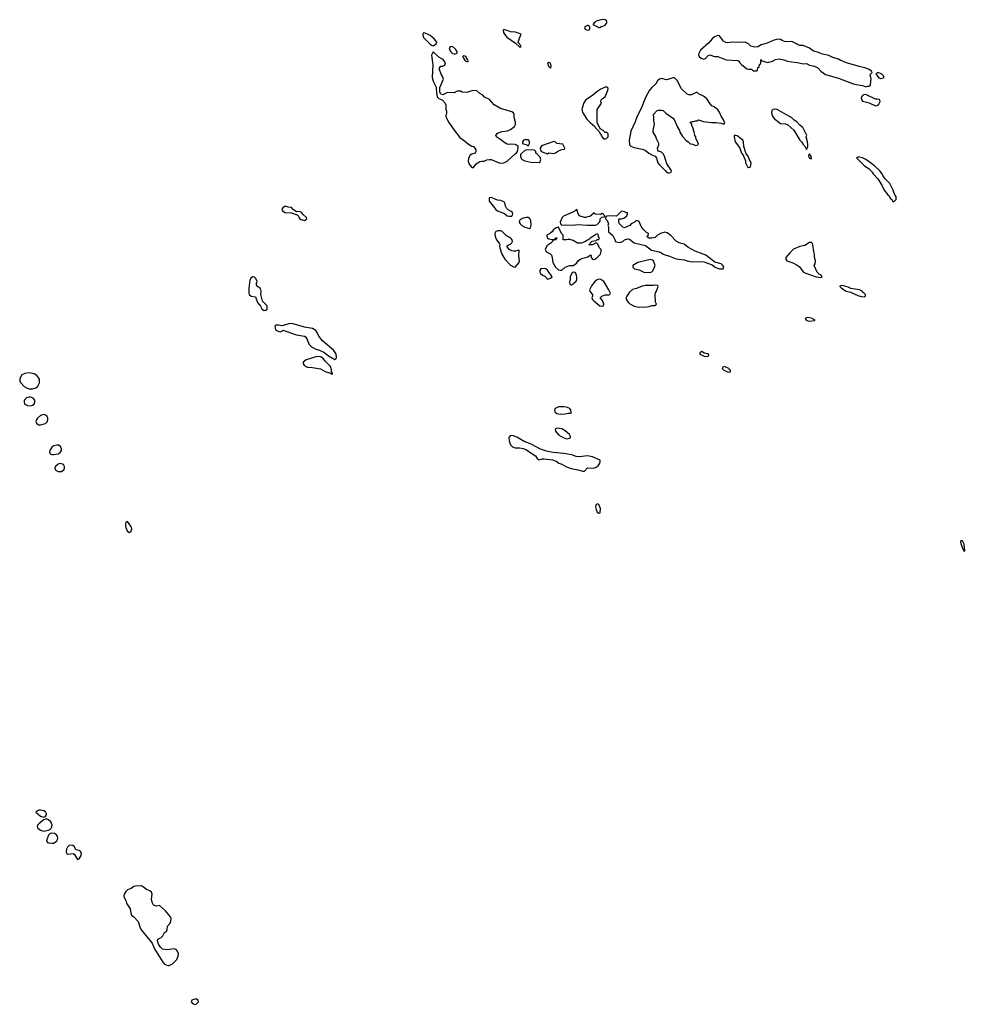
# Model space of a CAD drawing. Header units: inches. Extents: x 2494115 to 2685112, y 774173 to 915163.
# Tile 12 of 215: x 2534250 to 2546006, y 808740 to 820989. Entities that reach past the tile are written whole.
import ezdxf

# ---------------------------------------------------------------- set-up
doc = ezdxf.new("R2010")
doc.units = ezdxf.units.IN
doc.header["$MEASUREMENT"] = 0
for name, color, linetype in [('C5830', 7, 'Continuous'), ('C5831', 7, 'Continuous'), ('C5832', 7, 'Continuous'), ('C5841', 7, 'Continuous'), ('C5842', 7, 'Continuous')]:
    doc.layers.add(name, color=color, linetype=linetype)

msp = doc.modelspace()

# ---------------------------------------------------------------- linework, layer by layer
at = {"layer": 'C5830', "color": 5, "elevation": 20}
msp.add_lwpolyline([(2535578, 810000), (2535581, 809990), (2535625, 809930), (2535633, 809873), (2535641, 809850), (2535670, 809827), (2535724, 809770), (2535750, 809690), (2535764, 809664), (2535850, 809554), (2535899, 809499), (2535928, 809430), (2536030, 809263), (2536050, 809241), (2536070, 809231), (2536090, 809225), (2536110, 809225), (2536150, 809242), (2536203, 809297), (2536220, 809340), (2536224, 809370), (2536217, 809390), (2536198, 809418), (2536170, 809429), (2536079, 809419), (2536027, 809427), (2536001, 809450), (2535974, 809490), (2535962, 809530), (2535969, 809550), (2536009, 809571), (2536029, 809591), (2536050, 809632), (2536074, 809646), (2536084, 809670), (2536087, 809713), (2536121, 809750), (2536129, 809770), (2536132, 809810), (2536124, 809830), (2536063, 809903), (2535990, 809968), (2535950, 809962), (2535915, 809975), (2535903, 810000)], dxfattribs=at)
msp.add_lwpolyline([(2536430, 808805), (2536410, 808801), (2536391, 808790), (2536381, 808770), (2536398, 808750), (2536430, 808740), (2536450, 808745), (2536472, 808770), (2536470, 808793), (2536450, 808803)], close=True, dxfattribs=at)
at = {"layer": 'C5831', "color": 5, "elevation": 20}
for points in [[(2539480, 820000), (2539506, 819986), (2539541, 819950), (2539548, 819930), (2539547, 819870), (2539556, 819850), (2539558, 819830), (2539548, 819792), (2539553, 819770), (2539585, 819710), (2539650, 819614), (2539724, 819524), (2539782, 819482), (2539830, 819439), (2539870, 819415), (2539892, 819410), (2539910, 819392), (2539922, 819370), (2539922, 819350), (2539914, 819330), (2539870, 819315), (2539850, 819302), (2539830, 819266), (2539826, 819230), (2539839, 819190), (2539870, 819152), (2539890, 819152), (2539924, 819196), (2539970, 819223), (2540000, 819227)], [(2535903, 810000), (2535898, 810010), (2535889, 810050), (2535899, 810110), (2535890, 810135), (2535870, 810154), (2535827, 810167), (2535790, 810199), (2535766, 810214), (2535690, 810209), (2535670, 810204), (2535638, 810182), (2535590, 810165), (2535570, 810144), (2535551, 810110), (2535547, 810090), (2535551, 810070), (2535571, 810030), (2535578, 810000)]]:
    msp.add_lwpolyline(points, dxfattribs=at)
for points in [[(2537550, 818669), (2537522, 818650), (2537511, 818630), (2537518, 818610), (2537550, 818591), (2537630, 818585), (2537700, 818560), (2537720, 818540), (2537730, 818514), (2537750, 818502), (2537790, 818492), (2537810, 818502), (2537818, 818510), (2537815, 818530), (2537780, 818560), (2537750, 818594), (2537730, 818602), (2537690, 818598), (2537649, 818629), (2537630, 818653), (2537590, 818658)], [(2537150, 817789), (2537130, 817779), (2537110, 817748), (2537099, 817650), (2537098, 817590), (2537102, 817570), (2537130, 817551), (2537180, 817540), (2537207, 817470), (2537245, 817425), (2537262, 817390), (2537290, 817372), (2537310, 817374), (2537322, 817378), (2537327, 817393), (2537328, 817430), (2537269, 817489), (2537248, 817570), (2537254, 817610), (2537244, 817644), (2537208, 817670), (2537195, 817690), (2537195, 817710), (2537202, 817730), (2537184, 817770), (2537170, 817784)], [(2537611, 817209), (2537510, 817182), (2537470, 817188), (2537433, 817187), (2537424, 817176), (2537425, 817150), (2537432, 817130), (2537470, 817111), (2537494, 817106), (2537530, 817125), (2537536, 817124), (2537690, 817067), (2537791, 817051), (2537803, 817043), (2537820, 817020), (2537851, 816950), (2537878, 816918), (2537930, 816891), (2537977, 816877), (2538031, 816851), (2538070, 816825), (2538088, 816808), (2538170, 816762), (2538186, 816770), (2538188, 816792), (2538184, 816830), (2538173, 816850), (2538150, 816877), (2538013, 816993), (2537969, 817050), (2537953, 817090), (2537930, 817122), (2537890, 817149), (2537790, 817164), (2537650, 817204)], [(2537970, 816797), (2537930, 816793), (2537810, 816756), (2537776, 816730), (2537776, 816710), (2537787, 816690), (2537813, 816673), (2537830, 816667), (2537890, 816664), (2537990, 816647), (2538050, 816611), (2538113, 816593), (2538130, 816574), (2538138, 816582), (2538138, 816590), (2538127, 816607), (2538128, 816632), (2538116, 816676), (2538050, 816742), (2538029, 816770), (2537993, 816793)], [(2534370, 816596), (2534313, 816587), (2534275, 816570), (2534254, 816526), (2534250, 816510), (2534253, 816490), (2534263, 816470), (2534306, 816426), (2534344, 816404), (2534370, 816397), (2534410, 816396), (2534450, 816409), (2534475, 816430), (2534498, 816470), (2534495, 816515), (2534490, 816530), (2534463, 816563), (2534430, 816582)], [(2534366, 816294), (2534336, 816284), (2534318, 816270), (2534306, 816250), (2534304, 816230), (2534312, 816212), (2534321, 816201), (2534348, 816188), (2534390, 816185), (2534410, 816192), (2534432, 816208), (2534440, 816230), (2534437, 816257), (2534419, 816279), (2534390, 816291)], [(2534550, 816076), (2534510, 816064), (2534471, 816030), (2534458, 816010), (2534453, 815990), (2534458, 815970), (2534486, 815950), (2534510, 815949), (2534570, 815965), (2534592, 815988), (2534600, 816010), (2534600, 816030), (2534591, 816051), (2534570, 816068)], [(2534710, 815697), (2534674, 815686), (2534650, 815670), (2534624, 815630), (2534620, 815610), (2534630, 815590), (2534650, 815581), (2534670, 815579), (2534730, 815587), (2534755, 815605), (2534770, 815630), (2534772, 815650), (2534759, 815679), (2534735, 815695)], [(2534750, 815467), (2534730, 815461), (2534694, 815430), (2534687, 815410), (2534690, 815390), (2534730, 815367), (2534770, 815369), (2534798, 815390), (2534808, 815410), (2534808, 815430), (2534794, 815454), (2534770, 815465)], [(2535590, 814745), (2535570, 814737), (2535565, 814715), (2535567, 814690), (2535570, 814670), (2535587, 814630), (2535610, 814610), (2535630, 814619), (2535638, 814630), (2535643, 814650), (2535641, 814670), (2535632, 814690)], [(2534510, 811155), (2534490, 811154), (2534471, 811149), (2534451, 811130), (2534510, 811079), (2534550, 811070), (2534570, 811077), (2534580, 811090), (2534584, 811110), (2534573, 811133), (2534550, 811148)], [(2534570, 811044), (2534550, 811037), (2534491, 810990), (2534472, 810970), (2534466, 810950), (2534476, 810930), (2534510, 810907), (2534550, 810896), (2534610, 810905), (2534636, 810924), (2534650, 810950), (2534653, 810970), (2534638, 811010), (2534610, 811034), (2534590, 811043)], [(2534650, 810870), (2534630, 810864), (2534610, 810843), (2534595, 810810), (2534585, 810770), (2534594, 810754), (2534608, 810748), (2534650, 810743), (2534670, 810747), (2534690, 810756), (2534710, 810773), (2534722, 810790), (2534726, 810810), (2534722, 810830), (2534707, 810850), (2534684, 810864)], [(2534890, 810720), (2534866, 810714), (2534845, 810695), (2534832, 810670), (2534830, 810634), (2534837, 810617), (2534850, 810608), (2534915, 810615), (2534930, 810606), (2534970, 810542), (2534990, 810551), (2535013, 810590), (2535020, 810610), (2535010, 810639), (2534990, 810653), (2534950, 810661), (2534930, 810698), (2534910, 810716)]]:
    msp.add_lwpolyline(points, close=True, dxfattribs=at)
at = {"layer": 'C5832', "color": 5, "elevation": 20}
for points in [[(2539270, 820824), (2539262, 820810), (2539262, 820798), (2539270, 820768), (2539350, 820687), (2539370, 820671), (2539390, 820665), (2539428, 820690), (2539438, 820710), (2539402, 820750), (2539354, 820790), (2539330, 820805), (2539290, 820821)], [(2539630, 820654), (2539602, 820650), (2539591, 820630), (2539596, 820610), (2539611, 820590), (2539632, 820570), (2539650, 820563), (2539670, 820565), (2539688, 820572), (2539689, 820590), (2539670, 820622)], [(2539770, 820538), (2539754, 820530), (2539764, 820524), (2539766, 820510), (2539790, 820478), (2539810, 820467), (2539826, 820470), (2539826, 820474), (2539822, 820490), (2539795, 820530), (2539790, 820535)]]:
    msp.add_lwpolyline(points, close=True, dxfattribs=at)
msp.add_lwpolyline([(2540000, 820055), (2539972, 820072), (2539930, 820109), (2539870, 820104), (2539810, 820082), (2539750, 820089), (2539730, 820099), (2539690, 820099), (2539650, 820077), (2539570, 820085), (2539510, 820054), (2539490, 820061), (2539481, 820070), (2539473, 820090), (2539473, 820147), (2539518, 820250), (2539502, 820290), (2539489, 820310), (2539469, 820370), (2539468, 820390), (2539486, 820410), (2539510, 820412), (2539535, 820425), (2539542, 820450), (2539515, 820495), (2539490, 820504), (2539462, 820522), (2539390, 820589), (2539371, 820549), (2539387, 820427), (2539380, 820270), (2539390, 820225), (2539427, 820150), (2539430, 820074), (2539442, 820030), (2539461, 820010), (2539480, 820000)], dxfattribs=at)
at = {"layer": 'C5841', "color": 5, "elevation": 20}
for points in [[(2540000, 819227), (2540026, 819230), (2540056, 819244), (2540089, 819251), (2540110, 819251), (2540210, 819207), (2540230, 819203), (2540270, 819207), (2540312, 819228), (2540410, 819322), (2540428, 819332), (2540438, 819350), (2540448, 819390), (2540446, 819410), (2540428, 819428), (2540410, 819438), (2540370, 819442), (2540330, 819438), (2540310, 819442), (2540270, 819464), (2540246, 819486), (2540178, 819530), (2540168, 819550), (2540187, 819573), (2540200, 819580), (2540243, 819597), (2540315, 819605), (2540350, 819622), (2540402, 819658), (2540415, 819685), (2540415, 819710), (2540398, 819770), (2540398, 819810), (2540388, 819830), (2540370, 819842), (2540226, 819886), (2540150, 819929), (2540090, 819996), (2540081, 820000)], [(2541301, 820000), (2541288, 819992), (2541265, 819955), (2541243, 819890), (2541240, 819870), (2541250, 819830), (2541302, 819750), (2541343, 819710), (2541402, 819662), (2541410, 819645), (2541456, 819596), (2541467, 819570), (2541483, 819550), (2541490, 819526), (2541510, 819507), (2541530, 819505), (2541546, 819510), (2541566, 819530), (2541566, 819570), (2541550, 819586), (2541530, 819586), (2541506, 819610), (2541466, 819630), (2541429, 819709), (2541428, 819730), (2541429, 819870), (2541482, 819950), (2541475, 819970), (2541478, 819990), (2541487, 820000)], [(2542021, 820000), (2541975, 819885), (2541925, 819790), (2541902, 819718), (2541850, 819602), (2541828, 819490), (2541831, 819431), (2541850, 819415), (2541890, 819399), (2541990, 819379), (2542027, 819367), (2542071, 819330), (2542110, 819307), (2542150, 819292), (2542165, 819265), (2542184, 819210), (2542203, 819183), (2542273, 819113), (2542290, 819091), (2542310, 819083), (2542330, 819083), (2542349, 819091), (2542353, 819107), (2542350, 819118), (2542297, 819197), (2542266, 819290), (2542250, 819322), (2542230, 819339), (2542194, 819354), (2542184, 819364), (2542181, 819390), (2542196, 819430), (2542198, 819450), (2542167, 819507), (2542157, 819537), (2542124, 819590), (2542124, 819610), (2542142, 819690), (2542134, 819730), (2542135, 819770), (2542128, 819810), (2542170, 819854), (2542190, 819862), (2542230, 819865), (2542250, 819858), (2542284, 819824), (2542378, 819758), (2542387, 819747), (2542427, 819650), (2542451, 819611), (2542456, 819590), (2542490, 819536), (2542530, 819491), (2542562, 819470), (2542582, 819450), (2542590, 819445), (2542620, 819440), (2542650, 819422), (2542686, 819430), (2542688, 819450), (2542658, 819510), (2542655, 819530), (2542642, 819550), (2542636, 819596), (2542626, 819610), (2542626, 819630), (2542608, 819668), (2542607, 819687), (2542587, 819713), (2542610, 819722), (2542630, 819722), (2542650, 819731), (2542670, 819732), (2542690, 819742), (2542750, 819722), (2542850, 819711), (2542909, 819711), (2542970, 819701), (2542990, 819692), (2543010, 819694), (2543015, 819705), (2542996, 819750), (2542969, 819790), (2542950, 819838), (2542930, 819868), (2542883, 819903), (2542856, 819916), (2542820, 819960), (2542795, 820000)], [(2544714, 820000), (2544715, 819995), (2544730, 819974), (2544810, 819953), (2544890, 819919), (2544910, 819921), (2544930, 819938), (2544946, 819970), (2544945, 819990), (2544937, 819997), (2544912, 820000)]]:
    msp.add_lwpolyline(points, dxfattribs=at)
for points in [[(2543630, 819876), (2543612, 819870), (2543601, 819859), (2543598, 819830), (2543611, 819790), (2543630, 819758), (2543710, 819698), (2543770, 819692), (2543800, 819680), (2543873, 819613), (2543951, 819490), (2543971, 819470), (2543990, 819438), (2544014, 819410), (2544030, 819374), (2544047, 819413), (2544049, 819431), (2544045, 819470), (2544029, 819530), (2544038, 819550), (2543988, 819648), (2543950, 819675), (2543910, 819719), (2543878, 819738), (2543844, 819770), (2543814, 819790), (2543668, 819870)], [(2543150, 819548), (2543134, 819546), (2543132, 819528), (2543143, 819470), (2543174, 819434), (2543201, 819390), (2543225, 819330), (2543245, 819305), (2543272, 819232), (2543272, 819210), (2543278, 819198), (2543300, 819160), (2543310, 819152), (2543330, 819154), (2543340, 819180), (2543342, 819210), (2543324, 819244), (2543308, 819290), (2543281, 819321), (2543254, 819410), (2543249, 819470), (2543239, 819490), (2543170, 819542)], [(2540570, 819495), (2540530, 819495), (2540514, 819490), (2540502, 819470), (2540502, 819450), (2540554, 819430), (2540570, 819414), (2540588, 819450), (2540588, 819470), (2540578, 819490)], [(2540890, 819475), (2540750, 819422), (2540732, 819410), (2540722, 819390), (2540724, 819364), (2540732, 819352), (2540745, 819345), (2540810, 819322), (2540830, 819332), (2540890, 819325), (2540910, 819332), (2540950, 819358), (2540990, 819374), (2541022, 819378), (2541026, 819390), (2541002, 819442), (2540930, 819448), (2540906, 819470)], [(2540550, 819369), (2540530, 819362), (2540491, 819330), (2540478, 819310), (2540476, 819290), (2540484, 819264), (2540498, 819250), (2540530, 819235), (2540605, 819215), (2540710, 819212), (2540719, 819221), (2540728, 819250), (2540719, 819279), (2540686, 819310), (2540682, 819322), (2540666, 819330), (2540666, 819350), (2540650, 819366)], [(2544070, 819318), (2544062, 819310), (2544058, 819290), (2544070, 819265), (2544082, 819262), (2544090, 819254), (2544094, 819266), (2544090, 819286)], [(2544690, 819279), (2544670, 819278), (2544654, 819270), (2544752, 819170), (2544810, 819132), (2544850, 819092), (2544862, 819070), (2544918, 819010), (2544970, 818932), (2544998, 818870), (2545045, 818810), (2545059, 818799), (2545072, 818770), (2545094, 818750), (2545110, 818722), (2545126, 818730), (2545146, 818750), (2545146, 818790), (2545128, 818808), (2545127, 818827), (2545118, 818838), (2545110, 818866), (2545069, 818949), (2545009, 819010), (2544982, 819050), (2544972, 819072), (2544942, 819110), (2544879, 819170), (2544829, 819210), (2544769, 819250), (2544730, 819269)], [(2540110, 818777), (2540087, 818773), (2540088, 818730), (2540170, 818626), (2540190, 818611), (2540278, 818578), (2540312, 818550), (2540337, 818543), (2540370, 818546), (2540382, 818570), (2540375, 818590), (2540362, 818602), (2540323, 818623), (2540303, 818643), (2540289, 818669), (2540281, 818710), (2540270, 818724), (2540230, 818739), (2540190, 818744)], [(2541170, 818626), (2541164, 818616), (2541125, 818595), (2541010, 818544), (2540994, 818526), (2540971, 818470), (2540972, 818450), (2540992, 818432), (2541030, 818436), (2541130, 818432), (2541190, 818441), (2541310, 818431), (2541408, 818432), (2541430, 818442), (2541458, 818470), (2541468, 818490), (2541468, 818510), (2541487, 818533), (2541522, 818538), (2541526, 818550), (2541506, 818570), (2541490, 818578), (2541470, 818566), (2541410, 818569), (2541396, 818576), (2541390, 818586), (2541378, 818582), (2541374, 818570), (2541340, 818540), (2541310, 818538), (2541290, 818528), (2541270, 818528), (2541206, 818550), (2541188, 818588), (2541182, 818622)], [(2541730, 818608), (2541670, 818546), (2541570, 818548), (2541538, 818542), (2541534, 818510), (2541554, 818490), (2541572, 818450), (2541562, 818430), (2541571, 818411), (2541572, 818350), (2541624, 818304), (2541650, 818254), (2541652, 818232), (2541664, 818224), (2541710, 818218), (2541749, 818231), (2541770, 818251), (2541810, 818261), (2541830, 818259), (2541890, 818211), (2542030, 818178), (2542103, 818123), (2542201, 818101), (2542230, 818087), (2542251, 818071), (2542330, 818047), (2542410, 818015), (2542510, 818002), (2542549, 817989), (2542590, 817981), (2542755, 817975), (2542858, 817938), (2542896, 817910), (2542945, 817890), (2542990, 817888), (2542995, 817890), (2543003, 817910), (2542992, 817930), (2542969, 817950), (2542893, 817973), (2542779, 818059), (2542648, 818108), (2542558, 818158), (2542510, 818197), (2542450, 818213), (2542413, 818233), (2542345, 818305), (2542298, 818338), (2542270, 818344), (2542218, 818330), (2542178, 818310), (2542150, 818278), (2542109, 818269), (2542066, 818270), (2542062, 818282), (2542046, 818290), (2542062, 818298), (2542066, 818330), (2542043, 818343), (2542001, 818381), (2541977, 818417), (2541950, 818478), (2541930, 818486), (2541910, 818486), (2541894, 818470), (2541852, 818448), (2541834, 818430), (2541770, 818398), (2541750, 818409), (2541708, 818450), (2541698, 818470), (2541700, 818500), (2541708, 818512), (2541730, 818512), (2541770, 818522), (2541798, 818550), (2541808, 818570), (2541806, 818586), (2541794, 818586), (2541770, 818598)], [(2540550, 818529), (2540510, 818521), (2540475, 818505), (2540465, 818490), (2540461, 818470), (2540471, 818450), (2540491, 818430), (2540530, 818407), (2540590, 818392), (2540599, 818401), (2540609, 818431), (2540606, 818490), (2540594, 818514), (2540570, 818526)], [(2540196, 818364), (2540170, 818354), (2540159, 818330), (2540161, 818290), (2540179, 818250), (2540212, 818210), (2540218, 818190), (2540216, 818170), (2540221, 818150), (2540245, 818070), (2540283, 818010), (2540350, 817935), (2540390, 817913), (2540410, 817911), (2540459, 817970), (2540464, 817990), (2540457, 818050), (2540458, 818118), (2540450, 818126), (2540442, 818118), (2540414, 818110), (2540390, 818109), (2540370, 818113), (2540335, 818130), (2540308, 818172), (2540326, 818190), (2540350, 818198), (2540369, 818211), (2540377, 818230), (2540373, 818250), (2540350, 818276), (2540302, 818302), (2540250, 818352), (2540230, 818361)], [(2540950, 818406), (2540910, 818395), (2540882, 818370), (2540871, 818349), (2540850, 818338), (2540836, 818324), (2540805, 818310), (2540802, 818290), (2540810, 818274), (2540830, 818262), (2540866, 818254), (2540890, 818254), (2540902, 818258), (2540910, 818274), (2540930, 818274), (2540934, 818270), (2540918, 818262), (2540911, 818249), (2540878, 818242), (2540874, 818230), (2540852, 818210), (2540803, 818177), (2540782, 818130), (2540800, 818100), (2540846, 818074), (2540860, 818060), (2540871, 818031), (2540878, 817970), (2540912, 817910), (2540950, 817878), (2540970, 817872), (2540990, 817874), (2541030, 817911), (2541090, 817931), (2541130, 817932), (2541150, 817942), (2541177, 817963), (2541195, 817990), (2541218, 818010), (2541250, 818023), (2541305, 818035), (2541350, 818062), (2541356, 818050), (2541356, 818030), (2541371, 818011), (2541390, 818006), (2541410, 818014), (2541429, 818030), (2541469, 818070), (2541477, 818090), (2541479, 818110), (2541478, 818130), (2541458, 818150), (2541436, 818196), (2541427, 818207), (2541410, 818208), (2541370, 818189), (2541330, 818186), (2541326, 818190), (2541342, 818198), (2541347, 818213), (2541368, 818232), (2541418, 818242), (2541430, 818254), (2541450, 818254), (2541458, 818270), (2541448, 818288), (2541446, 818310), (2541430, 818326), (2541410, 818318), (2541396, 818304), (2541342, 818270), (2541326, 818254), (2541310, 818248), (2541276, 818224), (2541230, 818209), (2541186, 818210), (2541130, 818242), (2541090, 818255), (2541070, 818255), (2541049, 818249), (2541006, 818250), (2541006, 818310), (2540987, 818327)], [(2544070, 818215), (2544010, 818179), (2543950, 818167), (2543870, 818135), (2543824, 818090), (2543777, 818030), (2543775, 818010), (2543787, 817990), (2543863, 817963), (2543917, 817937), (2543939, 817919), (2543995, 817850), (2544010, 817838), (2544152, 817790), (2544210, 817783), (2544228, 817790), (2544215, 817810), (2544190, 817822), (2544166, 817846), (2544128, 817930), (2544138, 817950), (2544144, 817990), (2544133, 818033), (2544133, 818070), (2544124, 818104), (2544112, 818190), (2544106, 818206), (2544095, 818215)], [(2542090, 818004), (2542070, 818003), (2541934, 817970), (2541872, 817930), (2541872, 817910), (2541894, 817890), (2541950, 817876), (2542010, 817846), (2542090, 817844), (2542109, 817851), (2542119, 817861), (2542135, 817890), (2542149, 817930), (2542129, 817989), (2542117, 817997)], [(2540773, 817893), (2540730, 817889), (2540716, 817870), (2540716, 817850), (2540726, 817830), (2540750, 817811), (2540777, 817797), (2540810, 817762), (2540830, 817765), (2540850, 817772), (2540868, 817790), (2540858, 817810), (2540835, 817835), (2540813, 817873), (2540790, 817889)], [(2541150, 817846), (2541118, 817842), (2541092, 817790), (2541092, 817750), (2541085, 817730), (2541090, 817694), (2541110, 817692), (2541130, 817702), (2541143, 817717), (2541170, 817734), (2541176, 817756), (2541176, 817784), (2541167, 817827)], [(2541450, 817760), (2541430, 817753), (2541405, 817735), (2541360, 817680), (2541336, 817630), (2541344, 817604), (2541372, 817570), (2541372, 817550), (2541365, 817530), (2541371, 817510), (2541386, 817490), (2541462, 817430), (2541490, 817425), (2541509, 817431), (2541513, 817450), (2541495, 817495), (2541468, 817530), (2541488, 817550), (2541530, 817566), (2541575, 817565), (2541588, 817572), (2541595, 817585), (2541576, 817630), (2541511, 817731), (2541477, 817757)], [(2542150, 817688), (2542130, 817682), (2542030, 817684), (2541990, 817673), (2541917, 817643), (2541870, 817633), (2541830, 817599), (2541798, 817550), (2541791, 817530), (2541792, 817510), (2541818, 817470), (2541834, 817454), (2541890, 817426), (2541951, 817411), (2542045, 817415), (2542090, 817425), (2542112, 817432), (2542147, 817433), (2542166, 817450), (2542156, 817476), (2542149, 817570), (2542154, 817590), (2542169, 817611), (2542186, 817670), (2542182, 817682)], [(2544470, 817682), (2544445, 817675), (2544445, 817670), (2544465, 817650), (2544525, 817610), (2544580, 817600), (2544670, 817556), (2544710, 817545), (2544750, 817542), (2544766, 817550), (2544766, 817570), (2544746, 817590), (2544730, 817598), (2544722, 817610), (2544690, 817629), (2544585, 817645), (2544550, 817663), (2544490, 817679)], [(2544050, 817284), (2544030, 817279), (2544016, 817270), (2544026, 817250), (2544050, 817243), (2544070, 817239), (2544130, 817245), (2544138, 817250), (2544119, 817259), (2544108, 817270), (2544070, 817280)], [(2542730, 816862), (2542707, 816850), (2542707, 816830), (2542750, 816806), (2542770, 816801), (2542810, 816805), (2542818, 816810), (2542810, 816834), (2542761, 816841)], [(2543014, 816674), (2542992, 816668), (2542985, 816650), (2543005, 816630), (2543050, 816607), (2543070, 816606), (2543086, 816610), (2543086, 816630), (2543075, 816635), (2543066, 816650)], [(2541010, 816174), (2540950, 816173), (2540906, 816150), (2540898, 816130), (2540905, 816110), (2540930, 816091), (2540970, 816081), (2541030, 816085), (2541070, 816096), (2541106, 816094), (2541108, 816110), (2541102, 816130), (2541089, 816150), (2541050, 816169)], [(2540931, 815909), (2540906, 815894), (2540911, 815870), (2540926, 815850), (2540950, 815826), (2541005, 815790), (2541050, 815776), (2541090, 815785), (2541098, 815790), (2541096, 815804), (2541084, 815830), (2541030, 815876), (2540990, 815901)], [(2540350, 815815), (2540331, 815790), (2540334, 815750), (2540350, 815702), (2540377, 815677), (2540410, 815662), (2540464, 815664), (2540510, 815656), (2540542, 815642), (2540664, 815564), (2540682, 815530), (2540710, 815512), (2540750, 815525), (2540770, 815526), (2540874, 815514), (2540930, 815491), (2540951, 815471), (2540990, 815458), (2541050, 815425), (2541105, 815405), (2541191, 815391), (2541250, 815372), (2541270, 815372), (2541310, 815412), (2541390, 815411), (2541418, 815422), (2541440, 815440), (2541458, 815462), (2541468, 815490), (2541466, 815510), (2541370, 815549), (2541310, 815564), (2541210, 815549), (2541170, 815554), (2541114, 815574), (2541014, 815594), (2540884, 815604), (2540800, 815620), (2540727, 815647), (2540610, 815709), (2540522, 815742), (2540439, 815790), (2540390, 815812)], [(2541430, 814968), (2541411, 814949), (2541407, 814930), (2541415, 814895), (2541430, 814862), (2541450, 814852), (2541466, 814854), (2541469, 814910), (2541450, 814958)], [(2545970, 814506), (2545950, 814506), (2545946, 814494), (2545950, 814474), (2545970, 814414), (2545990, 814374), (2546006, 814390), (2545998, 814398), (2545995, 814410), (2545990, 814466)]]:
    msp.add_lwpolyline(points, close=True, dxfattribs=at)
at = {"layer": 'C5842', "color": 5, "elevation": 20}
for points in [[(2541310, 820918), (2541294, 820910), (2541274, 820890), (2541282, 820870), (2541290, 820865), (2541310, 820858), (2541330, 820862), (2541338, 820870), (2541338, 820898), (2541316, 820916)], [(2541490, 820989), (2541430, 820974), (2541402, 820958), (2541374, 820930), (2541450, 820892), (2541467, 820893), (2541478, 820902), (2541490, 820905), (2541530, 820922), (2541543, 820937), (2541549, 820950), (2541548, 820970), (2541530, 820988)], [(2540270, 820866), (2540262, 820858), (2540267, 820830), (2540276, 820810), (2540307, 820770), (2540416, 820696), (2540470, 820645), (2540486, 820650), (2540470, 820686), (2540455, 820695), (2540448, 820710), (2540462, 820758), (2540486, 820810), (2540413, 820833), (2540350, 820837), (2540310, 820855)], [(2542930, 820793), (2542890, 820774), (2542858, 820750), (2542819, 820701), (2542715, 820610), (2542694, 820570), (2542691, 820550), (2542699, 820530), (2542721, 820510), (2542750, 820499), (2542776, 820504), (2542810, 820545), (2542830, 820551), (2542890, 820531), (2542930, 820531), (2543034, 820490), (2543180, 820480), (2543190, 820474), (2543202, 820450), (2543222, 820430), (2543290, 820378), (2543310, 820372), (2543350, 820374), (2543370, 820354), (2543410, 820354), (2543422, 820358), (2543427, 820393), (2543442, 820398), (2543446, 820430), (2543462, 820438), (2543466, 820450), (2543466, 820490), (2543470, 820494), (2543478, 820478), (2543550, 820458), (2543610, 820471), (2543647, 820493), (2543690, 820500), (2543750, 820490), (2543794, 820474), (2543850, 820463), (2543918, 820458), (2543990, 820441), (2544030, 820443), (2544070, 820424), (2544131, 820410), (2544171, 820390), (2544211, 820350), (2544270, 820307), (2544430, 820263), (2544590, 820199), (2544628, 820188), (2544728, 820168), (2544770, 820152), (2544790, 820162), (2544810, 820162), (2544826, 820170), (2544833, 820227), (2544834, 820254), (2544823, 820297), (2544828, 820310), (2544848, 820330), (2544838, 820350), (2544809, 820370), (2544758, 820390), (2544685, 820405), (2544530, 820450), (2544450, 820485), (2544430, 820499), (2544360, 820520), (2544310, 820544), (2544230, 820559), (2544170, 820585), (2544119, 820599), (2544070, 820633), (2543990, 820669), (2543950, 820669), (2543918, 820678), (2543906, 820690), (2543850, 820718), (2543770, 820715), (2543729, 820729), (2543710, 820742), (2543670, 820745), (2543618, 820730), (2543544, 820696), (2543470, 820674), (2543428, 820652), (2543390, 820647), (2543341, 820661), (2543310, 820690), (2543270, 820708), (2543190, 820704), (2543110, 820711), (2543050, 820700), (2543030, 820704), (2543001, 820721), (2542950, 820788)], [(2540830, 820458), (2540824, 820456), (2540814, 820450), (2540825, 820410), (2540850, 820385), (2540855, 820390), (2540859, 820410), (2540850, 820446)], [(2544930, 820329), (2544911, 820329), (2544892, 820310), (2544903, 820303), (2544930, 820267), (2544950, 820259), (2544990, 820265), (2544998, 820270), (2544989, 820290), (2544969, 820310), (2544950, 820321)]]:
    msp.add_lwpolyline(points, close=True, dxfattribs=at)
for points in [[(2542795, 820000), (2542789, 820009), (2542750, 820038), (2542690, 820066), (2542670, 820086), (2542604, 820056), (2542570, 820055), (2542550, 820064), (2542478, 820130), (2542444, 820190), (2542429, 820230), (2542390, 820264), (2542370, 820267), (2542310, 820243), (2542290, 820242), (2542230, 820257), (2542205, 820250), (2542179, 820230), (2542157, 820190), (2542110, 820146), (2542079, 820110), (2542033, 820030), (2542021, 820000)], [(2541487, 820000), (2541495, 820010), (2541530, 820031), (2541564, 820110), (2541568, 820130), (2541560, 820140), (2541550, 820148), (2541530, 820149), (2541477, 820123), (2541425, 820090), (2541373, 820047), (2541301, 820000)], [(2540081, 820000), (2540030, 820024), (2540010, 820049), (2540000, 820055)], [(2544912, 820000), (2544890, 820002), (2544770, 820058), (2544745, 820055), (2544730, 820046), (2544716, 820030), (2544712, 820010), (2544714, 820000)]]:
    msp.add_lwpolyline(points, dxfattribs=at)

doc.saveas('drawing.dxf')
